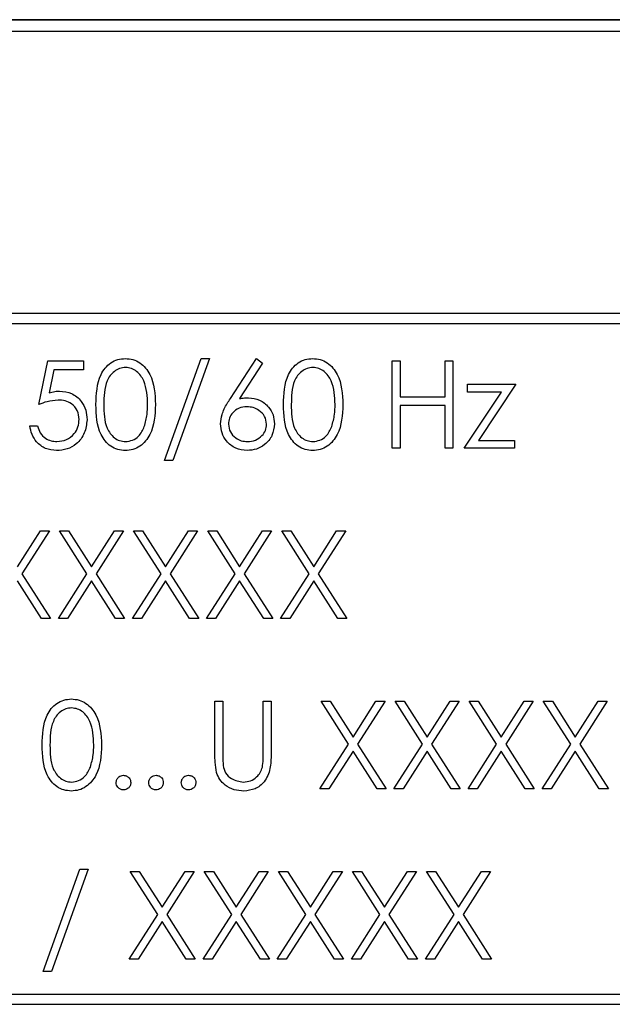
# Paper-space layout 'Blatt3' of a CAD drawing. Header units: millimetres. Extents: x 5 to 418, y 2 to 292.
# Tile 23 of 36: x 135 to 141, y 218 to 229. Entities that reach past the tile are written whole.
import ezdxf

# ---------------------------------------------------------------- set-up
doc = ezdxf.new("R2010")
doc.units = ezdxf.units.MM

psp = doc.layouts.new('Blatt3')

# ---------------------------------------------------------------- linework, layer by layer
at = {"color": 7, "linetype": 'Continuous', "lineweight": 25}
for p, q in [((150.329, 228.5997), (125.079, 228.5997)), ((150.329, 228.5962), (125.079, 228.5962)), ((150.2075, 228.4782), (125.2075, 228.4782)), ((145.7075, 225.5782), (130.2075, 225.5782)), ((130.2075, 225.4782), (145.7075, 225.4782)), ((136.6993, 224.0668), (137.0757, 225.1168)), ((137.1608, 225.1168), (136.7844, 224.0668)), ((137.0757, 225.1168), (137.1608, 225.1168)), ((137.3768, 224.7061), (137.6454, 225.1168)), ((137.6454, 225.1168), (137.7076, 225.0679)), ((135.407, 224.6437), (135.4993, 225.0937)), ((135.4993, 225.0937), (135.8685, 225.0937)), ((135.5624, 225.0014), (135.5139, 224.7647)), ((135.8685, 225.0014), (135.5624, 225.0014)), ((135.8685, 225.0937), (135.8685, 225.0014)), ((137.7076, 225.0679), (137.4698, 224.7043)), ((139.0416, 225.0937), (139.1224, 225.0937)), ((139.0416, 224.1937), (139.0416, 225.0937)), ((139.1224, 225.0937), (139.1224, 224.7245)), ((139.5839, 224.7245), (139.5839, 225.0937)), ((139.5839, 225.0937), (139.6647, 225.0937)), ((139.6647, 225.0937), (139.6647, 224.1937)), ((139.8147, 224.7706), (139.8147, 224.8514)), ((139.8147, 224.8514), (140.3108, 224.8514)), ((140.3108, 224.8514), (139.9282, 224.2745)), ((139.1224, 224.7245), (139.5839, 224.7245)), ((139.78, 224.1937), (140.1628, 224.7706)), ((140.1628, 224.7706), (139.8147, 224.7706)), ((139.5839, 224.6322), (139.1224, 224.6322)), ((139.1224, 224.6322), (139.1224, 224.1937)), ((139.5839, 224.1937), (139.5839, 224.6322)), ((135.3147, 224.4245), (135.3954, 224.4245)), ((139.1224, 224.1937), (139.0416, 224.1937)), ((139.6647, 224.1937), (139.5839, 224.1937)), ((140.2993, 224.1937), (139.78, 224.1937)), ((139.9282, 224.2745), (140.2993, 224.2745)), ((140.2993, 224.2745), (140.2993, 224.1937)), ((136.7844, 224.0668), (136.6993, 224.0668)), ((135.1877, 222.9755), (135.4234, 223.3437)), ((135.5166, 223.3437), (135.2344, 222.9027)), ((135.4234, 223.3437), (135.5166, 223.3437)), ((135.6204, 223.3437), (135.7136, 223.3437)), ((135.9028, 222.9027), (135.6204, 223.3437)), ((135.7136, 223.3437), (135.9493, 222.9755)), ((135.9493, 222.9755), (136.1849, 223.3437)), ((136.2781, 223.3437), (135.996, 222.9027)), ((136.1849, 223.3437), (136.2781, 223.3437)), ((136.382, 223.3437), (136.4752, 223.3437)), ((136.6643, 222.9027), (136.382, 223.3437)), ((136.4752, 223.3437), (136.7108, 222.9755)), ((136.7108, 222.9755), (136.9465, 223.3437)), ((137.0397, 223.3437), (136.7575, 222.9027)), ((136.9465, 223.3437), (137.0397, 223.3437)), ((137.1435, 223.3437), (137.2367, 223.3437)), ((137.4258, 222.9027), (137.1435, 223.3437)), ((137.2367, 223.3437), (137.4724, 222.9755)), ((137.4724, 222.9755), (137.708, 223.3437)), ((137.8012, 223.3437), (137.5191, 222.9027)), ((137.708, 223.3437), (137.8012, 223.3437)), ((137.905, 223.3437), (137.9983, 223.3437)), ((138.1874, 222.9027), (137.905, 223.3437)), ((137.9983, 223.3437), (138.2339, 222.9755)), ((138.2339, 222.9755), (138.4695, 223.3437)), ((138.5627, 223.3437), (138.2806, 222.9027)), ((138.4695, 223.3437), (138.5627, 223.3437)), ((135.2344, 222.9027), (135.5281, 222.4437)), ((135.6089, 222.4437), (135.9028, 222.9027)), ((135.996, 222.9027), (136.2897, 222.4437)), ((136.3704, 222.4437), (136.6643, 222.9027)), ((136.7575, 222.9027), (137.0512, 222.4437)), ((137.132, 222.4437), (137.4258, 222.9027)), ((137.5191, 222.9027), (137.8127, 222.4437)), ((137.8935, 222.4437), (138.1874, 222.9027)), ((138.2806, 222.9027), (138.5743, 222.4437)), ((135.4349, 222.4437), (135.1877, 222.8299)), ((135.9493, 222.8299), (135.7021, 222.4437)), ((136.1965, 222.4437), (135.9493, 222.8299)), ((136.7108, 222.8299), (136.4636, 222.4437)), ((136.958, 222.4437), (136.7108, 222.8299)), ((137.4724, 222.8299), (137.2252, 222.4437)), ((137.7195, 222.4437), (137.4724, 222.8299)), ((138.2339, 222.8299), (137.9867, 222.4437)), ((138.4811, 222.4437), (138.2339, 222.8299)), ((135.5281, 222.4437), (135.4349, 222.4437)), ((135.7021, 222.4437), (135.6089, 222.4437)), ((136.2897, 222.4437), (136.1965, 222.4437)), ((136.4636, 222.4437), (136.3704, 222.4437)), ((137.0512, 222.4437), (136.958, 222.4437)), ((137.2252, 222.4437), (137.132, 222.4437)), ((137.8127, 222.4437), (137.7195, 222.4437)), ((137.9867, 222.4437), (137.8935, 222.4437)), ((138.5743, 222.4437), (138.4811, 222.4437)), ((137.2185, 221.5937), (137.2993, 221.5937)), ((137.2185, 221.0501), (137.2185, 221.5937)), ((137.2993, 221.5937), (137.2993, 221.0545)), ((137.7147, 221.5937), (137.7954, 221.5937)), ((137.7147, 221.0545), (137.7147, 221.5937)), ((137.7954, 221.5937), (137.7954, 221.0501)), ((138.5912, 221.1527), (138.3089, 221.5937)), ((138.3089, 221.5937), (138.4021, 221.5937)), ((138.4021, 221.5937), (138.6377, 221.2255)), ((138.6377, 221.2255), (138.8734, 221.5937)), ((138.9666, 221.5937), (138.6844, 221.1527)), ((138.8734, 221.5937), (138.9666, 221.5937)), ((139.3528, 221.1527), (139.0704, 221.5937)), ((139.0704, 221.5937), (139.1636, 221.5937)), ((139.1636, 221.5937), (139.3993, 221.2255)), ((139.3993, 221.2255), (139.6349, 221.5937)), ((139.7281, 221.5937), (139.446, 221.1527)), ((139.6349, 221.5937), (139.7281, 221.5937)), ((139.832, 221.5937), (139.9252, 221.5937)), ((140.1143, 221.1527), (139.832, 221.5937)), ((139.9252, 221.5937), (140.1608, 221.2255)), ((140.1608, 221.2255), (140.3965, 221.5937)), ((140.4897, 221.5937), (140.2075, 221.1527)), ((140.3965, 221.5937), (140.4897, 221.5937)), ((140.5935, 221.5937), (140.6867, 221.5937)), ((140.8758, 221.1527), (140.5935, 221.5937)), ((140.6867, 221.5937), (140.9224, 221.2255)), ((140.9224, 221.2255), (141.158, 221.5937)), ((141.2512, 221.5937), (140.9691, 221.1527)), ((141.158, 221.5937), (141.2512, 221.5937)), ((138.2974, 220.6937), (138.5912, 221.1527)), ((138.6377, 221.0799), (138.3906, 220.6937)), ((138.8849, 220.6937), (138.6377, 221.0799)), ((138.6844, 221.1527), (138.9781, 220.6937)), ((139.0589, 220.6937), (139.3528, 221.1527)), ((139.3993, 221.0799), (139.1521, 220.6937)), ((139.6465, 220.6937), (139.3993, 221.0799)), ((139.446, 221.1527), (139.7397, 220.6937)), ((139.8204, 220.6937), (140.1143, 221.1527)), ((140.1608, 221.0799), (139.9136, 220.6937)), ((140.408, 220.6937), (140.1608, 221.0799)), ((140.2075, 221.1527), (140.5012, 220.6937)), ((140.582, 220.6937), (140.8758, 221.1527)), ((140.9224, 221.0799), (140.6752, 220.6937)), ((141.1695, 220.6937), (140.9224, 221.0799)), ((140.9691, 221.1527), (141.2627, 220.6937)), ((138.3906, 220.6937), (138.2974, 220.6937)), ((138.9781, 220.6937), (138.8849, 220.6937)), ((139.1521, 220.6937), (139.0589, 220.6937)), ((139.7397, 220.6937), (139.6465, 220.6937)), ((139.9136, 220.6937), (139.8204, 220.6937)), ((140.5012, 220.6937), (140.408, 220.6937)), ((140.6752, 220.6937), (140.582, 220.6937)), ((141.2627, 220.6937), (141.1695, 220.6937)), ((135.4531, 218.8168), (135.8296, 219.8668)), ((135.9147, 219.8668), (135.5382, 218.8168)), ((135.8296, 219.8668), (135.9147, 219.8668)), ((136.3474, 219.8437), (136.4406, 219.8437)), ((136.6297, 219.4027), (136.3474, 219.8437)), ((136.4406, 219.8437), (136.6762, 219.4755)), ((136.6762, 219.4755), (136.9118, 219.8437)), ((137.005, 219.8437), (136.7229, 219.4027)), ((136.9118, 219.8437), (137.005, 219.8437)), ((137.1089, 219.8437), (137.2021, 219.8437)), ((137.3912, 219.4027), (137.1089, 219.8437)), ((137.2021, 219.8437), (137.4377, 219.4755)), ((137.4377, 219.4755), (137.6734, 219.8437)), ((137.7666, 219.8437), (137.4844, 219.4027)), ((137.6734, 219.8437), (137.7666, 219.8437)), ((138.1528, 219.4027), (137.8704, 219.8437)), ((137.8704, 219.8437), (137.9636, 219.8437)), ((137.9636, 219.8437), (138.1993, 219.4755)), ((138.1993, 219.4755), (138.4349, 219.8437)), ((138.5281, 219.8437), (138.246, 219.4027)), ((138.4349, 219.8437), (138.5281, 219.8437)), ((138.632, 219.8437), (138.7252, 219.8437)), ((138.9143, 219.4027), (138.632, 219.8437)), ((138.7252, 219.8437), (138.9608, 219.4755)), ((138.9608, 219.4755), (139.1965, 219.8437)), ((139.2897, 219.8437), (139.0075, 219.4027)), ((139.1965, 219.8437), (139.2897, 219.8437)), ((139.3935, 219.8437), (139.4867, 219.8437)), ((139.6758, 219.4027), (139.3935, 219.8437)), ((139.4867, 219.8437), (139.7224, 219.4755)), ((139.7224, 219.4755), (139.958, 219.8437)), ((140.0512, 219.8437), (139.7691, 219.4027)), ((139.958, 219.8437), (140.0512, 219.8437)), ((136.3358, 218.9437), (136.6297, 219.4027)), ((136.7229, 219.4027), (137.0166, 218.9437)), ((137.0974, 218.9437), (137.3912, 219.4027)), ((137.4844, 219.4027), (137.7781, 218.9437)), ((137.8589, 218.9437), (138.1528, 219.4027)), ((138.246, 219.4027), (138.5397, 218.9437)), ((138.6204, 218.9437), (138.9143, 219.4027)), ((139.0075, 219.4027), (139.3012, 218.9437)), ((139.382, 218.9437), (139.6758, 219.4027)), ((139.7691, 219.4027), (140.0627, 218.9437)), ((136.6762, 219.3299), (136.429, 218.9437)), ((136.9234, 218.9437), (136.6762, 219.3299)), ((137.4377, 219.3299), (137.1906, 218.9437)), ((137.6849, 218.9437), (137.4377, 219.3299)), ((138.1993, 219.3299), (137.9521, 218.9437)), ((138.4465, 218.9437), (138.1993, 219.3299)), ((138.9608, 219.3299), (138.7136, 218.9437)), ((139.208, 218.9437), (138.9608, 219.3299)), ((139.7224, 219.3299), (139.4752, 218.9437)), ((139.9695, 218.9437), (139.7224, 219.3299)), ((136.429, 218.9437), (136.3358, 218.9437)), ((137.0166, 218.9437), (136.9234, 218.9437)), ((137.1906, 218.9437), (137.0974, 218.9437)), ((137.7781, 218.9437), (137.6849, 218.9437)), ((137.9521, 218.9437), (137.8589, 218.9437)), ((138.5397, 218.9437), (138.4465, 218.9437)), ((138.7136, 218.9437), (138.6204, 218.9437)), ((139.3012, 218.9437), (139.208, 218.9437)), ((139.4752, 218.9437), (139.382, 218.9437)), ((140.0627, 218.9437), (139.9695, 218.9437)), ((135.5382, 218.8168), (135.4531, 218.8168)), ((149.7075, 218.5782), (125.7075, 218.5782)), ((125.7075, 218.4782), (149.7075, 218.4782))]:
    psp.add_line(p, q, dxfattribs=at)
for points, knots in [([(135.9954, 224.6433), (135.9989, 224.7508), (136.0033, 224.8853), (136.0871, 225.0205), (136.1456, 225.0742), (136.2174, 225.1104), (136.27, 225.1146), (136.2963, 225.1168)], [0, 0, 0, 0, 0.4987001, 0.6241786, 0.7494647, 0.8747462, 1, 1, 1, 1]), ([(136.2963, 225.1168), (136.3228, 225.1146), (136.3758, 225.1104), (136.4724, 225.0634), (136.594, 224.9133), (136.6018, 224.7513), (136.607, 224.6433)], [0, 0, 0, 0, 0.12560015, 0.25120052, 0.50058786, 1, 1, 1, 1]), ([(137.9224, 224.6433), (137.9258, 224.7508), (137.9302, 224.8853), (138.0141, 225.0205), (138.0725, 225.0742), (138.1443, 225.1104), (138.197, 225.1146), (138.2233, 225.1168)], [0, 0, 0, 0, 0.4987001, 0.6241786, 0.7494647, 0.8747462, 1, 1, 1, 1]), ([(138.2233, 225.1168), (138.2497, 225.1146), (138.3027, 225.1104), (138.3993, 225.0634), (138.5209, 224.9133), (138.5287, 224.7513), (138.5339, 224.6433)], [0, 0, 0, 0, 0.1256002, 0.2512006, 0.5005879, 1, 1, 1, 1]), ([(136.299, 225.0245), (136.2784, 225.0224), (136.2371, 225.0183), (136.1824, 224.9866), (136.1387, 224.9424), (136.0792, 224.8328), (136.0775, 224.7277), (136.0762, 224.6437)], [0, 0, 0, 0, 0.125138, 0.2504198, 0.375524, 0.5008495, 1, 1, 1, 1]), ([(136.5262, 224.6437), (136.5229, 224.7273), (136.5179, 224.8524), (136.4336, 224.9761), (136.3608, 225.018), (136.3196, 225.0223), (136.299, 225.0245)], [0, 0, 0, 0, 0.5000658, 0.7490218, 0.8745978, 1, 1, 1, 1]), ([(138.226, 225.0245), (138.2053, 225.0224), (138.164, 225.0183), (138.1093, 224.9866), (138.0656, 224.9424), (138.0061, 224.8328), (138.0044, 224.7277), (138.0031, 224.6437)], [0, 0, 0, 0, 0.1251379, 0.2504197, 0.3755239, 0.5008495, 1, 1, 1, 1]), ([(138.4531, 224.6437), (138.4498, 224.7273), (138.4448, 224.8524), (138.3606, 224.9761), (138.2878, 225.018), (138.2466, 225.0223), (138.226, 225.0245)], [0, 0, 0, 0, 0.5000658, 0.7490217, 0.8745977, 1, 1, 1, 1]), ([(135.5139, 224.7647), (135.5333, 224.77), (135.5681, 224.7796), (135.6041, 224.7814), (135.6199, 224.7822)], [0, 0, 0, 0, 0.56006472, 1, 1, 1, 1]), ([(135.6199, 224.7822), (135.6629, 224.7776), (135.749, 224.7685), (135.8436, 224.6875), (135.8963, 224.5889), (135.9008, 224.5215), (135.9031, 224.4877)], [0, 0, 0, 0, 0.27968705, 0.559025, 0.77928948, 1, 1, 1, 1]), ([(137.2762, 224.4447), (137.2794, 224.4768), (137.2846, 224.5299), (137.3132, 224.5985), (137.3429, 224.6535), (137.3655, 224.6885), (137.3768, 224.7061)], [0, 0, 0, 0, 0.3393764, 0.5594948, 0.7797427, 1, 1, 1, 1]), ([(137.4698, 224.7043), (137.4871, 224.707), (137.518, 224.7118), (137.5493, 224.7126), (137.563, 224.7129)], [0, 0, 0, 0, 0.55991457, 1, 1, 1, 1]), ([(137.563, 224.7129), (137.6025, 224.7084), (137.6813, 224.6994), (137.7691, 224.6272), (137.8222, 224.5392), (137.8274, 224.4773), (137.83, 224.4463)], [0, 0, 0, 0, 0.2796366, 0.5593296, 0.7795286, 1, 1, 1, 1]), ([(135.6053, 224.6899), (135.5672, 224.6859), (135.499, 224.6788), (135.4351, 224.6544), (135.407, 224.6437)], [0, 0, 0, 0, 0.5594159, 1, 1, 1, 1]), ([(135.8224, 224.4912), (135.819, 224.5223), (135.8124, 224.5845), (135.7517, 224.6521), (135.6784, 224.6856), (135.6297, 224.6884), (135.6053, 224.6899)], [0, 0, 0, 0, 0.27952787, 0.55861037, 0.77904234, 1, 1, 1, 1]), ([(136.2963, 224.1706), (136.2701, 224.1728), (136.2175, 224.177), (136.122, 224.2241), (136.0037, 224.3754), (135.9988, 224.5361), (135.9954, 224.6433)], [0, 0, 0, 0, 0.12555, 0.2510857, 0.5002471, 1, 1, 1, 1]), ([(136.0762, 224.6437), (136.0769, 224.5596), (136.0779, 224.4336), (136.1643, 224.3107), (136.2373, 224.2696), (136.2785, 224.2651), (136.299, 224.2629)], [0, 0, 0, 0, 0.5002905, 0.7490873, 0.874606, 1, 1, 1, 1]), ([(136.607, 224.6433), (136.6019, 224.5353), (136.5944, 224.3734), (136.4721, 224.2242), (136.3757, 224.177), (136.3228, 224.1728), (136.2963, 224.1706)], [0, 0, 0, 0, 0.4994107, 0.748745, 0.8743747, 1, 1, 1, 1]), ([(136.4921, 224.4174), (136.5036, 224.4589), (136.5241, 224.5331), (136.5256, 224.6099), (136.5262, 224.6437)], [0, 0, 0, 0, 0.5595887, 1, 1, 1, 1]), ([(137.5461, 224.6206), (137.5187, 224.6183), (137.4639, 224.6136), (137.401, 224.5662), (137.3629, 224.5058), (137.3589, 224.4629), (137.357, 224.4414)], [0, 0, 0, 0, 0.2801285, 0.5595145, 0.7797329, 1, 1, 1, 1]), ([(137.7493, 224.4414), (137.7451, 224.4696), (137.7368, 224.5261), (137.6778, 224.583), (137.6126, 224.6159), (137.5683, 224.6191), (137.5461, 224.6206)], [0, 0, 0, 0, 0.2787592, 0.5586055, 0.7791475, 1, 1, 1, 1]), ([(138.2233, 224.1706), (138.197, 224.1728), (138.1445, 224.177), (138.0489, 224.2241), (137.9307, 224.3754), (137.9257, 224.5361), (137.9224, 224.6433)], [0, 0, 0, 0, 0.1255499, 0.2510856, 0.5002471, 1, 1, 1, 1]), ([(138.0031, 224.6437), (138.0038, 224.5596), (138.0048, 224.4336), (138.0912, 224.3107), (138.1642, 224.2696), (138.2054, 224.2651), (138.226, 224.2629)], [0, 0, 0, 0, 0.5002905, 0.7490873, 0.8746059, 1, 1, 1, 1]), ([(138.5339, 224.6433), (138.5289, 224.5353), (138.5213, 224.3734), (138.399, 224.2242), (138.3027, 224.177), (138.2497, 224.1728), (138.2233, 224.1706)], [0, 0, 0, 0, 0.4994107, 0.748745, 0.8743747, 1, 1, 1, 1]), ([(138.4191, 224.4174), (138.4305, 224.4589), (138.451, 224.5331), (138.4525, 224.6099), (138.4531, 224.6437)], [0, 0, 0, 0, 0.5595887, 1, 1, 1, 1]), ([(135.5892, 224.1706), (135.5507, 224.1746), (135.4735, 224.1825), (135.3863, 224.2513), (135.3324, 224.3353), (135.3206, 224.3947), (135.3147, 224.4245)], [0, 0, 0, 0, 0.279626, 0.5590229, 0.7793887, 1, 1, 1, 1]), ([(135.3954, 224.4245), (135.4024, 224.399), (135.4163, 224.3483), (135.4713, 224.2968), (135.5325, 224.2682), (135.5735, 224.2647), (135.5939, 224.2629)], [0, 0, 0, 0, 0.2800348, 0.5591578, 0.7795784, 1, 1, 1, 1]), ([(135.9031, 224.4877), (135.8979, 224.4411), (135.8873, 224.3477), (135.8065, 224.2392), (135.6995, 224.179), (135.626, 224.1734), (135.5892, 224.1706)], [0, 0, 0, 0, 0.2798597, 0.5592763, 0.7794254, 1, 1, 1, 1]), ([(135.5939, 224.2629), (135.6276, 224.2669), (135.6951, 224.2748), (135.7703, 224.3363), (135.816, 224.4116), (135.8202, 224.4646), (135.8224, 224.4912)], [0, 0, 0, 0, 0.2796157, 0.5593513, 0.7795452, 1, 1, 1, 1]), ([(136.299, 224.2629), (136.3236, 224.266), (136.3728, 224.2722), (136.4488, 224.3236), (136.4757, 224.3819), (136.4921, 224.4174)], [0, 0, 0, 0, 0.2802515, 0.5607713, 1, 1, 1, 1]), ([(137.5488, 224.1706), (137.5085, 224.1755), (137.428, 224.1851), (137.3371, 224.2582), (137.2856, 224.3499), (137.2793, 224.4131), (137.2762, 224.4447)], [0, 0, 0, 0, 0.2796719, 0.5590824, 0.7795608, 1, 1, 1, 1]), ([(137.357, 224.4414), (137.3608, 224.4138), (137.3686, 224.3584), (137.4247, 224.3013), (137.488, 224.2679), (137.5314, 224.2646), (137.5531, 224.2629)], [0, 0, 0, 0, 0.2790666, 0.5588239, 0.7793022, 1, 1, 1, 1]), ([(137.83, 224.4463), (137.8254, 224.4051), (137.8161, 224.3227), (137.7393, 224.2315), (137.6456, 224.1797), (137.5811, 224.1737), (137.5488, 224.1706)], [0, 0, 0, 0, 0.2796255, 0.5589617, 0.7794795, 1, 1, 1, 1]), ([(137.5531, 224.2629), (137.5808, 224.2657), (137.636, 224.2712), (137.7002, 224.3174), (137.7425, 224.3762), (137.747, 224.4197), (137.7493, 224.4414)], [0, 0, 0, 0, 0.2800166, 0.559853, 0.7799883, 1, 1, 1, 1]), ([(138.226, 224.2629), (138.2505, 224.266), (138.2997, 224.2722), (138.3757, 224.3236), (138.4026, 224.3819), (138.4191, 224.4174)], [0, 0, 0, 0, 0.2802516, 0.5607713, 1, 1, 1, 1]), ([(135.4416, 221.1433), (135.4451, 221.2508), (135.4494, 221.3853), (135.5333, 221.5205), (135.5917, 221.5742), (135.6636, 221.6103), (135.7162, 221.6146), (135.7425, 221.6168)], [0, 0, 0, 0, 0.4987029, 0.6241722, 0.7494669, 0.8747441, 1, 1, 1, 1]), ([(135.7425, 221.6168), (135.769, 221.6146), (135.822, 221.6104), (135.9185, 221.5634), (136.0402, 221.4133), (136.0479, 221.2513), (136.0531, 221.1433)], [0, 0, 0, 0, 0.1256003, 0.2512006, 0.5005879, 1, 1, 1, 1]), ([(135.7452, 221.5245), (135.7246, 221.5224), (135.6833, 221.5183), (135.6286, 221.4866), (135.5849, 221.4424), (135.5253, 221.3328), (135.5237, 221.2277), (135.5224, 221.1437)], [0, 0, 0, 0, 0.1251376, 0.2504194, 0.3755237, 0.5008494, 1, 1, 1, 1]), ([(135.9724, 221.1437), (135.969, 221.2273), (135.964, 221.3524), (135.8798, 221.4761), (135.807, 221.518), (135.7658, 221.5223), (135.7452, 221.5245)], [0, 0, 0, 0, 0.5000656, 0.7490216, 0.8745974, 1, 1, 1, 1]), ([(135.7425, 220.6706), (135.7162, 220.6728), (135.6637, 220.677), (135.5681, 220.7241), (135.4499, 220.8754), (135.4449, 221.0361), (135.4416, 221.1433)], [0, 0, 0, 0, 0.1255497, 0.2510853, 0.5002471, 1, 1, 1, 1]), ([(135.5224, 221.1437), (135.523, 221.0596), (135.524, 220.9336), (135.6104, 220.8107), (135.6834, 220.7696), (135.7246, 220.7651), (135.7452, 220.7629)], [0, 0, 0, 0, 0.5002906, 0.7490875, 0.874606, 1, 1, 1, 1]), ([(136.0531, 221.1433), (136.0481, 221.0353), (136.0406, 220.8734), (135.9182, 220.7242), (135.8219, 220.677), (135.769, 220.6728), (135.7425, 220.6706)], [0, 0, 0, 0, 0.4994106, 0.7487449, 0.8743745, 1, 1, 1, 1]), ([(135.9383, 220.9174), (135.9497, 220.9589), (135.9702, 221.0331), (135.9717, 221.1099), (135.9724, 221.1437)], [0, 0, 0, 0, 0.5595887, 1, 1, 1, 1]), ([(137.2993, 221.0545), (137.2992, 221.0321), (137.2991, 220.9921), (137.3017, 220.9523), (137.3029, 220.9347)], [0, 0, 0, 0, 0.560149, 1, 1, 1, 1]), ([(137.7055, 220.9147), (137.7089, 220.9407), (137.715, 220.9871), (137.7148, 221.0339), (137.7147, 221.0545)], [0, 0, 0, 0, 0.5596002, 1, 1, 1, 1]), ([(137.2346, 220.8605), (137.2288, 220.8956), (137.2185, 220.9585), (137.2185, 221.0221), (137.2185, 221.0501)], [0, 0, 0, 0, 0.5595214, 1, 1, 1, 1]), ([(137.7954, 221.0501), (137.7947, 221), (137.7932, 220.9003), (137.7388, 220.7674), (137.6341, 220.6833), (137.5552, 220.6749), (137.5158, 220.6706)], [0, 0, 0, 0, 0.2816542, 0.5601107, 0.7800787, 1, 1, 1, 1]), ([(135.7452, 220.7629), (135.7698, 220.766), (135.819, 220.7722), (135.8949, 220.8236), (135.9219, 220.8819), (135.9383, 220.9174)], [0, 0, 0, 0, 0.2802518, 0.5607715, 1, 1, 1, 1]), ([(137.5158, 220.6706), (137.4816, 220.6729), (137.4133, 220.6776), (137.3272, 220.7223), (137.2641, 220.7853), (137.2444, 220.8354), (137.2346, 220.8605)], [0, 0, 0, 0, 0.2802208, 0.5599146, 0.7799504, 1, 1, 1, 1]), ([(137.3029, 220.9347), (137.3086, 220.9072), (137.32, 220.8523), (137.3971, 220.7815), (137.468, 220.77), (137.5113, 220.7629)], [0, 0, 0, 0, 0.2810561, 0.5608218, 1, 1, 1, 1]), ([(137.5113, 220.7629), (137.5361, 220.7656), (137.5857, 220.7709), (137.6457, 220.809), (137.6867, 220.8591), (137.6992, 220.8962), (137.7055, 220.9147)], [0, 0, 0, 0, 0.2797815, 0.5593745, 0.779566, 1, 1, 1, 1]), ([(136.2031, 220.7572), (136.2044, 220.7682), (136.2071, 220.7903), (136.2274, 220.8148), (136.252, 220.8299), (136.2694, 220.8314), (136.2781, 220.8322)], [0, 0, 0, 0, 0.2795634, 0.559276, 0.779546, 1, 1, 1, 1]), ([(136.2781, 220.6822), (136.2671, 220.6835), (136.245, 220.6862), (136.2206, 220.7066), (136.2055, 220.7311), (136.2039, 220.7485), (136.2031, 220.7572)], [0, 0, 0, 0, 0.2795691, 0.5591299, 0.7795615, 1, 1, 1, 1]), ([(136.2781, 220.8322), (136.2892, 220.8309), (136.3114, 220.8284), (136.3357, 220.8077), (136.3511, 220.7833), (136.3524, 220.7659), (136.3531, 220.7572)], [0, 0, 0, 0, 0.2796077, 0.5592387, 0.7794949, 1, 1, 1, 1]), ([(136.3531, 220.7572), (136.3518, 220.7461), (136.3492, 220.724), (136.3287, 220.6996), (136.3042, 220.6845), (136.2868, 220.6829), (136.2781, 220.6822)], [0, 0, 0, 0, 0.2794944, 0.559344, 0.7796796, 1, 1, 1, 1]), ([(136.5377, 220.7572), (136.5391, 220.7682), (136.5417, 220.7903), (136.562, 220.8148), (136.5867, 220.8299), (136.604, 220.8314), (136.6127, 220.8322)], [0, 0, 0, 0, 0.2795634, 0.559276, 0.779546, 1, 1, 1, 1]), ([(136.6127, 220.6822), (136.6017, 220.6835), (136.5796, 220.6862), (136.5552, 220.7066), (136.5402, 220.7311), (136.5385, 220.7485), (136.5377, 220.7572)], [0, 0, 0, 0, 0.2795692, 0.5591292, 0.7795614, 1, 1, 1, 1]), ([(136.6127, 220.8322), (136.6238, 220.8309), (136.646, 220.8284), (136.6703, 220.8077), (136.6857, 220.7833), (136.6871, 220.7659), (136.6877, 220.7572)], [0, 0, 0, 0, 0.2796077, 0.5592387, 0.7794949, 1, 1, 1, 1]), ([(136.6877, 220.7572), (136.6864, 220.7461), (136.6838, 220.724), (136.6633, 220.6996), (136.6388, 220.6845), (136.6214, 220.6829), (136.6127, 220.6822)], [0, 0, 0, 0, 0.2794941, 0.5593442, 0.7796797, 1, 1, 1, 1]), ([(136.8724, 220.7572), (136.8737, 220.7682), (136.8763, 220.7903), (136.8967, 220.8148), (136.9213, 220.8299), (136.9387, 220.8314), (136.9474, 220.8322)], [0, 0, 0, 0, 0.2795632, 0.559276, 0.7795455, 1, 1, 1, 1]), ([(136.9474, 220.6822), (136.9363, 220.6835), (136.9143, 220.6862), (136.8898, 220.7066), (136.8748, 220.7311), (136.8732, 220.7485), (136.8724, 220.7572)], [0, 0, 0, 0, 0.2795691, 0.5591295, 0.7795616, 1, 1, 1, 1]), ([(136.9474, 220.8322), (136.9585, 220.8309), (136.9806, 220.8284), (137.0049, 220.8077), (137.0203, 220.7833), (137.0217, 220.7659), (137.0224, 220.7572)], [0, 0, 0, 0, 0.2796077, 0.5592387, 0.7794949, 1, 1, 1, 1]), ([(137.0224, 220.7572), (137.021, 220.7461), (137.0184, 220.724), (136.9979, 220.6996), (136.9734, 220.6845), (136.956, 220.6829), (136.9474, 220.6822)], [0, 0, 0, 0, 0.2794943, 0.5593442, 0.7796801, 1, 1, 1, 1])]:
    psp.add_open_spline(points, degree=3, knots=knots, dxfattribs=at)

doc.saveas('drawing.dxf')
